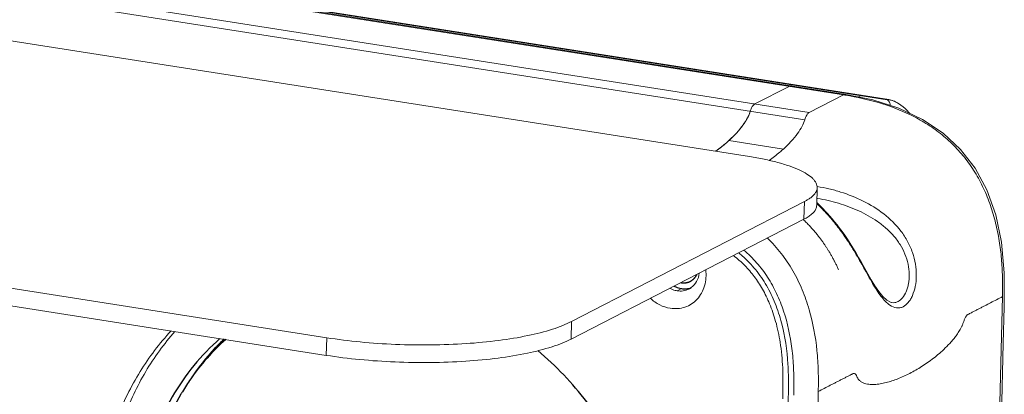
# Model space of a CAD drawing. Header units: millimetres. Extents: x 18546 to 26367, y -13731 to -7651.
# Tile 15 of 40: x 25197 to 25277, y -8361 to -8330. Entities that reach past the tile are written whole.
import ezdxf

# ---------------------------------------------------------------- set-up
doc = ezdxf.new("R2010")
doc.units = ezdxf.units.MM
doc.header["$LTSCALE"] = 50
doc.layers.get('0').update_dxf_attribs({"lineweight": 18})
doc.layers.add('02___PRT_ALL_AXES', color=7, linetype='Continuous')
doc.layers.add('03___PRT_ALL_CURVES', color=7, linetype='Continuous')

msp = doc.modelspace()

# ---------------------------------------------------------------- linework, layer by layer
at = {"color": 7, "linetype": 'Continuous'}
for p, q in [((24485.497, -8214.352), (25264.25, -8336.267)), ((24485.692, -8214.315), (25264.445, -8336.23)), ((24482.68, -8215.799), (25261.433, -8337.715)), ((24482.304, -8216.4), (25261.057, -8338.316)), ((25221.75, -8357.638), (24442.996, -8235.722)), ((25267.828, -8336.666), (25095.083, -8309.623)), ((25267.957, -8336.642), (25095.151, -8309.588)), ((25259.774, -8335.567), (25256.957, -8337.014)), ((25259.971, -8335.53), (25259.774, -8335.567)), ((25261.433, -8337.715), (25264.25, -8336.267)), ((25266.651, -8336.682), (25264.446, -8336.23)), ((25265.686, -8336.331), (25265.473, -8336.441)), ((25265.686, -8336.331), (25265.816, -8336.306)), ((25265.819, -8336.308), (25265.686, -8336.331)), ((25268.715, -8336.941), (25268.716, -8336.942)), ((25259.305, -8340.71), (25254.828, -8340.01)), ((25262.041, -8345.321), (25262.078, -8343.876)), ((25260.995, -8346.468), (25261.032, -8345.023)), ((25262.218, -8345.255), (25262.058, -8345.094)), ((25262.117, -8345.244), (25262.102, -8345.23)), ((25262.115, -8344.761), (25262.118, -8344.762)), ((25260.995, -8346.468), (25241.854, -8356.307)), ((25260.99, -8346.549), (25260.937, -8346.498)), ((25261.056, -8346.612), (25260.99, -8346.549)), ((25261.121, -8346.676), (25261.056, -8346.612)), ((25261.186, -8346.739), (25261.121, -8346.676)), ((25261.25, -8346.803), (25261.186, -8346.739)), ((25261.313, -8346.868), (25261.25, -8346.803)), ((25261.376, -8346.932), (25261.313, -8346.868)), ((25261.438, -8346.997), (25261.376, -8346.932)), ((25261.499, -8347.062), (25261.438, -8346.997)), ((25261.56, -8347.128), (25261.499, -8347.062)), ((25261.62, -8347.194), (25261.56, -8347.128)), ((25261.68, -8347.26), (25261.62, -8347.194)), ((25261.825, -8347.426), (25261.767, -8347.359)), ((25261.882, -8347.492), (25261.825, -8347.426)), ((25261.938, -8347.558), (25261.882, -8347.492)), ((25261.992, -8347.624), (25261.938, -8347.558)), ((25262.046, -8347.689), (25261.992, -8347.624)), ((25262.097, -8347.752), (25262.046, -8347.689)), ((25262.147, -8347.815), (25262.097, -8347.752)), ((25262.195, -8347.876), (25262.147, -8347.815)), ((25262.241, -8347.935), (25262.195, -8347.876)), ((25262.286, -8347.994), (25262.241, -8347.935)), ((25262.33, -8348.051), (25262.286, -8347.994)), ((25262.372, -8348.107), (25262.33, -8348.051)), ((25262.414, -8348.164), (25262.372, -8348.107)), ((25262.455, -8348.219), (25262.414, -8348.164)), ((25262.495, -8348.274), (25262.455, -8348.219)), ((25262.534, -8348.329), (25262.495, -8348.274)), ((25262.572, -8348.383), (25262.534, -8348.329)), ((25262.665, -8348.516), (25262.628, -8348.463)), ((25262.701, -8348.569), (25262.665, -8348.516)), ((25262.736, -8348.621), (25262.701, -8348.569)), ((25262.77, -8348.673), (25262.736, -8348.621)), ((25262.804, -8348.724), (25262.77, -8348.673)), ((25262.838, -8348.775), (25262.804, -8348.724)), ((25262.87, -8348.825), (25262.838, -8348.775)), ((25262.902, -8348.876), (25262.87, -8348.825)), ((25262.934, -8348.925), (25262.902, -8348.876)), ((25262.965, -8348.975), (25262.934, -8348.925)), ((25262.995, -8349.024), (25262.965, -8348.975)), ((25263.025, -8349.072), (25262.995, -8349.024)), ((25263.067, -8349.142), (25263.025, -8349.072)), ((25263.108, -8349.209), (25263.067, -8349.142)), ((25263.145, -8349.273), (25263.108, -8349.209)), ((25263.181, -8349.333), (25263.145, -8349.273)), ((25263.215, -8349.392), (25263.181, -8349.333)), ((25263.247, -8349.448), (25263.215, -8349.392)), ((25263.278, -8349.503), (25263.247, -8349.448)), ((25263.308, -8349.557), (25263.278, -8349.503)), ((25263.337, -8349.609), (25263.308, -8349.557)), ((25263.374, -8349.678), (25263.337, -8349.609)), ((25263.411, -8349.746), (25263.374, -8349.678)), ((25263.446, -8349.813), (25263.411, -8349.746)), ((25263.481, -8349.879), (25263.446, -8349.813)), ((25263.498, -8349.912), (25263.481, -8349.879)), ((25263.531, -8349.976), (25263.498, -8349.912)), ((25263.563, -8350.039), (25263.531, -8349.976)), ((25263.594, -8350.102), (25263.563, -8350.039)), ((25263.624, -8350.163), (25263.594, -8350.102)), ((25263.654, -8350.223), (25263.624, -8350.163)), ((25263.683, -8350.282), (25263.654, -8350.223)), ((25263.717, -8350.354), (25263.683, -8350.282)), ((25263.749, -8350.422), (25263.717, -8350.354)), ((25263.78, -8350.488), (25263.749, -8350.422)), ((25263.814, -8350.561), (25263.78, -8350.488)), ((25263.835, -8350.608), (25263.814, -8350.561)), ((25250.569, -8352.343), (25250.925, -8352.16)), ((25268.2, -8353.305), (25268.196, -8353.305)), ((25276.33, -8391.352), (25277.309, -8352.819)), ((25241.854, -8356.307), (25241.89, -8354.862)), ((25221.75, -8357.638), (25221.786, -8356.193)), ((25276.529, -8389.506), (25277.363, -8356.676)), ((25261.195, -8399.132), (25262.174, -8360.599)), ((25260.161, -8360.748), (25260.158, -8360.912))]:
    msp.add_line(p, q, dxfattribs=at)
at = {"color": 3, "linetype": 'Continuous'}
for p, q in [((24468.828, -8218.017), (25256.532, -8341.334)), ((25221.786, -8356.193), (24443.033, -8234.277)), ((25261.032, -8345.023), (25241.89, -8354.862))]:
    msp.add_line(p, q, dxfattribs=at)
at = {"color": 7, "linetype": 'Continuous'}
for points in [[(25277.363, -8356.676), (25277.441, -8353.655), (25277.455, -8350.859), (25277.235, -8348.356), (25276.755, -8346.097), (25276.027, -8344.068), (25275.067, -8342.288), (25273.868, -8340.743), (25272.423, -8339.403), (25270.723, -8338.274), (25268.79, -8337.366), (25266.651, -8336.682)], [(25268.716, -8336.942), (25268.256, -8336.718), (25267.958, -8336.642)], [(25269.691, -8337.789), (25269.621, -8337.702), (25269.471, -8337.537), (25269.311, -8337.383), (25269.14, -8337.238), (25268.961, -8337.103), (25268.772, -8336.977), (25268.715, -8336.941)], [(25266.243, -8350.947), (25265.73, -8350.033), (25265.487, -8349.606), (25265.25, -8349.202), (25265.019, -8348.819), (25264.791, -8348.456), (25264.567, -8348.112), (25264.347, -8347.789), (25264.131, -8347.484), (25263.919, -8347.197), (25263.712, -8346.929), (25263.51, -8346.676), (25263.312, -8346.438), (25263.118, -8346.214), (25262.929, -8346.001), (25262.744, -8345.799), (25262.563, -8345.607), (25262.387, -8345.426), (25262.218, -8345.255)], [(25261.767, -8347.359), (25261.738, -8347.326), (25261.68, -8347.26)], [(25262.628, -8348.463), (25262.61, -8348.437), (25262.572, -8348.383)], [(25268.2, -8353.305), (25268.101, -8353.281), (25267.809, -8353.12), (25267.48, -8352.816), (25267.148, -8352.406), (25266.826, -8351.931), (25266.523, -8351.433), (25266.243, -8350.947)]]:
    msp.add_lwpolyline(points, dxfattribs=at)
for centre, radius, start, end in [((25260.072, -8362.782), 26.842, 80.65574, 81.04562), ((25267.853, -8338.033), 1.366, 76.99958, 82.0121), ((25250.533, -8334.816), 6.72, 322.75132, 325.41575), ((25251.15, -8335.242), 5.97, 325.41825, 325.97903), ((25250.372, -8334.691), 6.924, 320.37243, 321.09666), ((25250.443, -8334.748), 6.832, 321.09611, 322.28424), ((25250.485, -8334.78), 6.779, 322.28546, 322.75755), ((25246.812, -8331.192), 11.917, 305.89787, 311.70979), ((25246.658, -8331.018), 12.15, 311.70804, 312.8418), ((25246.658, -8331.017), 12.15, 312.83677, 313.55691), ((25247.789, -8332.203), 10.512, 313.54559, 314.5764), ((25246.291, -8330.492), 12.789, 305.55718, 305.95119), ((25240.96, -8366.745), 30.165, 45.50133, 45.65553), ((25249.275, -8356.998), 10.041, 48.7379, 50.7487), ((25249.32, -8356.945), 9.971, 48.51934, 48.73567), ((25250.844, -8350.857), 1.506, 297.21693, 305.77029), ((25208.881, -8359.879), 51.287, 359.0293, 359.53268)]:
    msp.add_arc(centre, radius, start, end, dxfattribs=at)
for points, knots in [([(25259.774, -8335.567), (25259.805, -8335.551), (25259.869, -8335.527), (25259.937, -8335.525), (25259.968, -8335.53)], [0, 0, 0, 0, 0.522, 1, 1, 1, 1]), ([(25264.25, -8336.267), (25264.265, -8336.259), (25264.326, -8336.232), (25264.396, -8336.223), (25264.445, -8336.23)], [0, 0, 0, 0, 0.260937, 1, 1, 1, 1]), ([(25264.43, -8336.296), (25265.336, -8336.445), (25267.156, -8336.843), (25269.354, -8337.672), (25271.027, -8338.586), (25272.224, -8339.418), (25273.327, -8340.399), (25274.313, -8341.518), (25275.162, -8342.76), (25275.853, -8344.104), (25276.397, -8345.514), (25276.803, -8346.96), (25277.083, -8348.423), (25277.25, -8349.891), (25277.32, -8351.357), (25277.315, -8352.332), (25277.306, -8352.819)], [0, 0, 0, 0, 0.117968, 0.238793, 0.300386, 0.362657, 0.425761, 0.489591, 0.55392, 0.618615, 0.683412, 0.747773, 0.811446, 0.874644, 0.937468, 1, 1, 1, 1]), ([(25256.582, -8337.615), (25256.622, -8337.481), (25256.695, -8337.296), (25256.838, -8337.101), (25256.918, -8337.035), (25256.957, -8337.014)], [0, 0, 0, 0, 0.581272, 0.813445, 1, 1, 1, 1]), ([(25256.957, -8337.014), (25256.945, -8337.021), (25256.892, -8337.053), (25256.847, -8337.098), (25256.816, -8337.135)], [0, 0, 0, 0, 0.222183, 1, 1, 1, 1]), ([(25267.828, -8336.666), (25267.839, -8336.661), (25267.879, -8336.643), (25267.926, -8336.637), (25267.957, -8336.642)], [0, 0, 0, 0, 0.270222, 1, 1, 1, 1]), ([(25267.888, -8336.716), (25267.883, -8336.711), (25267.864, -8336.694), (25267.844, -8336.678), (25267.828, -8336.666)], [0, 0, 0, 0, 0.242052, 1, 1, 1, 1]), ([(25268.089, -8337.139), (25268.091, -8337.067), (25268.06, -8336.902), (25267.953, -8336.774), (25267.888, -8336.716)], [0, 0, 0, 0, 0.452077, 1, 1, 1, 1]), ([(25254.828, -8340.01), (25255.052, -8339.807), (25255.462, -8339.401), (25255.98, -8338.777), (25256.357, -8338.189), (25256.527, -8337.798), (25256.582, -8337.615)], [0, 0, 0, 0, 0.302685, 0.575939, 0.80965, 1, 1, 1, 1]), ([(25256.456, -8337.951), (25256.429, -8338.01), (25256.323, -8338.227), (25256.197, -8338.435), (25256.098, -8338.582)], [0, 0, 0, 0, 0.267453, 1, 1, 1, 1]), ([(25261.059, -8338.318), (25261.105, -8338.185), (25261.168, -8337.995), (25261.313, -8337.8), (25261.394, -8337.738), (25261.433, -8337.715)], [0, 0, 0, 0, 0.583216, 0.815046, 1, 1, 1, 1]), ([(25259.305, -8340.71), (25259.529, -8340.506), (25259.939, -8340.101), (25260.456, -8339.477), (25260.833, -8338.889), (25261.003, -8338.498), (25261.057, -8338.316)], [0, 0, 0, 0, 0.302684, 0.575929, 0.809637, 1, 1, 1, 1]), ([(25255.705, -8339.106), (25255.661, -8339.159), (25255.489, -8339.361), (25255.306, -8339.553), (25255.166, -8339.69)], [0, 0, 0, 0, 0.258413, 1, 1, 1, 1]), ([(25253.727, -8340.898), (25253.82, -8340.831), (25254.2, -8340.552), (25254.564, -8340.251), (25254.828, -8340.01)], [0, 0, 0, 0, 0.242229, 1, 1, 1, 1]), ([(25259.305, -8340.71), (25259.21, -8340.797), (25258.834, -8341.127), (25258.437, -8341.433), (25258.134, -8341.647)], [0, 0, 0, 0, 0.258124, 1, 1, 1, 1]), ([(25262.091, -8343.791), (25262.413, -8343.835), (25263.057, -8343.963), (25264.329, -8344.315), (25265.876, -8344.929), (25267.589, -8345.972), (25268.796, -8347.15), (25269.527, -8348.271), (25269.933, -8349.185), (25270.178, -8350.137), (25270.253, -8351.077), (25270.169, -8351.949), (25269.979, -8352.599), (25269.76, -8353.031), (25269.531, -8353.363), (25269.31, -8353.561), (25269.149, -8353.644)], [0, 0, 0, 0, 0.066087, 0.133211, 0.26805, 0.403119, 0.538468, 0.606432, 0.674174, 0.740904, 0.805173, 0.864952, 0.918079, 0.94166, 0.963111, 1, 1, 1, 1]), ([(25268.043, -8353.513), (25267.914, -8353.425), (25267.658, -8353.2), (25267.309, -8352.785), (25266.962, -8352.286), (25266.492, -8351.515), (25265.922, -8350.477), (25265.223, -8349.231), (25264.485, -8348.055), (25263.715, -8346.995), (25262.927, -8346.066), (25262.384, -8345.507), (25262.117, -8345.244)], [0, 0, 0, 0, 0.045901, 0.099036, 0.158843, 0.224035, 0.363906, 0.506243, 0.643045, 0.771193, 0.890174, 1, 1, 1, 1]), ([(25262.118, -8344.762), (25262.406, -8344.807), (25262.982, -8344.923), (25264.12, -8345.228), (25265.508, -8345.741), (25266.81, -8346.458), (25267.746, -8347.186), (25268.377, -8347.816), (25268.909, -8348.53), (25269.315, -8349.316), (25269.57, -8350.144), (25269.666, -8350.967), (25269.618, -8351.623), (25269.508, -8352.097), (25269.367, -8352.495), (25269.139, -8352.903), (25268.867, -8353.145), (25268.725, -8353.219)], [0, 0, 0, 0, 0.067053, 0.134663, 0.270196, 0.405839, 0.473802, 0.54183, 0.609831, 0.677464, 0.74389, 0.807623, 0.866659, 0.893805, 0.919058, 0.963341, 1, 1, 1, 1]), ([(25262.041, -8345.321), (25262.04, -8345.372), (25262.026, -8345.476), (25261.928, -8345.751), (25261.683, -8346.027), (25261.332, -8346.284), (25261.114, -8346.407), (25260.995, -8346.468)], [0, 0, 0, 0, 0.094296, 0.192423, 0.537611, 0.752869, 1, 1, 1, 1]), ([(25262.171, -8360.599), (25262.18, -8360.04), (25262.184, -8358.919), (25262.047, -8356.666), (25261.637, -8354.412), (25260.881, -8352.244), (25260.122, -8350.683), (25259.155, -8349.252), (25258.384, -8348.401), (25257.973, -8348.006)], [0, 0, 0, 0, 0.1226, 0.245891, 0.495259, 0.622083, 0.748956, 0.87505, 1, 1, 1, 1]), ([(25256.048, -8348.995), (25256.424, -8349.318), (25257.136, -8350.019), (25258.047, -8351.222), (25258.781, -8352.564), (25259.541, -8354.497), (25259.98, -8356.565), (25260.158, -8358.68), (25260.17, -8359.756), (25260.166, -8360.298)], [0, 0, 0, 0, 0.119662, 0.24027, 0.362944, 0.487747, 0.740533, 0.86926, 1, 1, 1, 1]), ([(25255.925, -8349.475), (25256.317, -8349.822), (25257.053, -8350.584), (25257.963, -8351.906), (25258.667, -8353.382), (25259.362, -8355.519), (25259.646, -8357.508), (25259.718, -8359.242), (25259.724, -8360.445), (25259.665, -8362.61), (25259.587, -8365.739), (25259.491, -8369.518), (25259.395, -8373.3), (25259.299, -8377.078), (25259.203, -8380.857), (25259.107, -8384.638), (25259.027, -8387.791), (25258.963, -8390.316), (25258.915, -8392.211), (25258.866, -8394.107), (25258.818, -8395.995), (25258.777, -8397.554), (25258.75, -8398.804), (25258.717, -8399.746), (25258.662, -8400.695), (25258.539, -8401.917), (25258.289, -8403.378), (25257.805, -8405.02), (25257.335, -8406.03), (25257.062, -8406.495)], [0, 0, 0, 0, 0.026956, 0.054224, 0.082203, 0.110824, 0.169597, 0.184755, 0.200118, 0.231497, 0.296167, 0.361161, 0.426026, 0.490828, 0.555636, 0.6205, 0.685435, 0.717933, 0.750453, 0.782998, 0.815515, 0.847627, 0.863239, 0.879826, 0.896149, 0.912134, 0.942986, 0.972268, 1, 1, 1, 1]), ([(25252.394, -8350.895), (25252.365, -8351.13), (25252.224, -8351.585), (25251.907, -8351.946), (25251.724, -8352.078)], [0, 0, 0, 0, 0.512468, 1, 1, 1, 1]), ([(25250.569, -8352.343), (25250.518, -8352.335), (25250.31, -8352.293), (25250.11, -8352.213), (25249.969, -8352.137)], [0, 0, 0, 0, 0.245754, 1, 1, 1, 1]), ([(25251.532, -8352.196), (25251.388, -8352.27), (25251.069, -8352.373), (25250.734, -8352.369), (25250.569, -8352.343)], [0, 0, 0, 0, 0.493977, 1, 1, 1, 1]), ([(25277.309, -8352.819), (25277.147, -8352.903), (25276.821, -8353.07), (25276.333, -8353.321), (25275.926, -8353.53), (25275.6, -8353.698), (25275.357, -8353.823), (25275.112, -8353.949), (25274.909, -8354.053), (25274.746, -8354.137), (25274.645, -8354.19), (25274.563, -8354.231), (25274.5, -8354.262), (25274.437, -8354.301), (25274.376, -8354.356), (25274.317, -8354.427), (25274.239, -8354.549), (25274.163, -8354.734), (25274.085, -8354.969), (25273.996, -8355.198), (25273.895, -8355.407), (25273.752, -8355.657), (25273.566, -8355.94), (25273.331, -8356.25), (25273.02, -8356.617), (25272.622, -8357.03), (25272.135, -8357.473), (25271.646, -8357.871), (25271.156, -8358.231), (25270.511, -8358.66), (25269.705, -8359.124), (25268.881, -8359.502), (25268.227, -8359.739), (25267.743, -8359.881), (25267.264, -8359.983), (25266.788, -8360.038), (25266.394, -8360.031), (25266.086, -8359.977), (25265.859, -8359.905), (25265.679, -8359.806), (25265.545, -8359.697), (25265.45, -8359.585), (25265.371, -8359.444), (25265.309, -8359.296), (25265.241, -8359.179), (25265.162, -8359.132), (25265.08, -8359.116), (25264.997, -8359.146), (25264.921, -8359.186), (25264.84, -8359.23), (25264.738, -8359.281), (25264.616, -8359.344), (25264.494, -8359.407), (25264.332, -8359.49), (25264.128, -8359.594), (25263.884, -8359.72), (25263.64, -8359.845), (25263.395, -8359.971), (25263.07, -8360.139), (25262.662, -8360.348), (25262.337, -8360.515), (25262.174, -8360.599)], [0, 0, 0, 0, 0.029558, 0.059142, 0.088831, 0.103484, 0.118279, 0.133069, 0.147935, 0.15528, 0.162703, 0.166384, 0.170079, 0.173969, 0.178314, 0.1833, 0.188898, 0.201646, 0.215467, 0.228931, 0.241346, 0.252986, 0.275367, 0.295998, 0.315869, 0.353132, 0.388489, 0.422353, 0.454982, 0.486737, 0.547439, 0.605161, 0.632948, 0.659935, 0.686469, 0.712066, 0.737305, 0.749778, 0.762556, 0.775586, 0.782636, 0.790407, 0.799165, 0.808585, 0.816702, 0.820062, 0.823241, 0.829888, 0.833548, 0.837276, 0.844712, 0.852087, 0.859457, 0.866847, 0.881588, 0.896394, 0.911224, 0.925963, 0.940848, 0.970442, 1, 1, 1, 1]), ([(25268.725, -8353.219), (25268.645, -8353.26), (25268.472, -8353.32), (25268.289, -8353.319), (25268.2, -8353.305)], [0, 0, 0, 0, 0.5013, 1, 1, 1, 1]), ([(25269.149, -8353.644), (25269.066, -8353.687), (25268.888, -8353.751), (25268.493, -8353.761), (25268.211, -8353.628), (25268.043, -8353.513)], [0, 0, 0, 0, 0.240287, 0.476379, 1, 1, 1, 1]), ([(25209.313, -8355.674), (25208.413, -8356.693), (25206.788, -8358.936), (25204.987, -8362.725), (25203.843, -8366.864), (25203.543, -8369.747), (25203.506, -8371.205)], [0, 0, 0, 0, 0.241397, 0.488172, 0.741042, 1, 1, 1, 1]), ([(25241.854, -8356.307), (25241.62, -8356.428), (25241.106, -8356.657), (25239.922, -8357.078), (25238.17, -8357.515), (25235.797, -8357.9), (25233.144, -8358.149), (25230.311, -8358.253), (25227.406, -8358.207), (25224.54, -8358.012), (25222.662, -8357.78), (25221.75, -8357.638)], [0, 0, 0, 0, 0.038767, 0.082673, 0.184962, 0.304163, 0.436417, 0.577163, 0.721425, 0.864059, 1, 1, 1, 1])]:
    msp.add_open_spline(points, degree=3, knots=knots, dxfattribs=at)
for points in [[(25267.828, -8336.666), (25267.9, -8336.666), (25267.972, -8336.67), (25268.043, -8336.68)], [(25268.16, -8336.702), (25268.217, -8336.715), (25268.272, -8336.732), (25268.326, -8336.751)], [(25268.326, -8336.751), (25268.462, -8336.8), (25268.591, -8336.867), (25268.715, -8336.941)], [(25256.582, -8337.615), (25256.548, -8337.73), (25256.505, -8337.842), (25256.456, -8337.951)], [(25256.686, -8337.344), (25256.643, -8337.431), (25256.609, -8337.522), (25256.582, -8337.615)]]:
    msp.add_open_spline(points, degree=3, dxfattribs=at)
at = {"color": 3, "linetype": 'Continuous'}
for points, knots in [([(25262.078, -8343.876), (25262.079, -8343.813), (25262.065, -8343.683), (25261.993, -8343.492), (25261.873, -8343.304), (25261.636, -8343.041), (25261.211, -8342.728), (25260.56, -8342.39), (25259.749, -8342.075), (25258.791, -8341.787), (25257.704, -8341.534), (25256.935, -8341.397), (25256.532, -8341.334)], [0, 0, 0, 0, 0.029363, 0.060495, 0.094864, 0.133514, 0.225939, 0.340382, 0.476789, 0.633778, 0.809117, 1, 1, 1, 1]), ([(25261.032, -8345.023), (25261.113, -8344.982), (25261.265, -8344.898), (25261.505, -8344.743), (25261.73, -8344.56), (25261.923, -8344.341), (25262.045, -8344.113), (25262.076, -8343.953), (25262.078, -8343.876)], [0, 0, 0, 0, 0.168116, 0.321925, 0.526642, 0.703293, 0.857895, 1, 1, 1, 1]), ([(25259.253, -8361.205), (25259.273, -8360.357), (25259.294, -8358.806), (25259.093, -8356.677), (25258.718, -8354.917), (25258.22, -8353.453), (25257.627, -8352.221), (25256.94, -8351.17), (25256.139, -8350.244), (25255.525, -8349.702), (25255.194, -8349.446)], [0, 0, 0, 0, 0.196717, 0.359161, 0.494735, 0.612981, 0.716809, 0.81081, 0.903149, 1, 1, 1, 1]), ([(25252.921, -8350.62), (25252.977, -8351.056), (25252.936, -8351.732), (25252.607, -8352.53), (25252.242, -8353.038), (25251.775, -8353.435), (25251.225, -8353.701), (25250.623, -8353.824), (25250.21, -8353.806), (25250.006, -8353.774)], [0, 0, 0, 0, 0.26402, 0.390873, 0.514132, 0.634947, 0.755, 0.876144, 1, 1, 1, 1]), ([(25250.006, -8353.774), (25249.708, -8353.727), (25249.114, -8353.531), (25248.604, -8353.171), (25248.375, -8352.957)], [0, 0, 0, 0, 0.489601, 1, 1, 1, 1]), ([(25221.786, -8356.193), (25222.698, -8356.335), (25224.577, -8356.567), (25227.443, -8356.762), (25230.348, -8356.808), (25233.18, -8356.704), (25235.834, -8356.455), (25238.206, -8356.07), (25239.959, -8355.633), (25241.143, -8355.212), (25241.656, -8354.983), (25241.89, -8354.862)], [0, 0, 0, 0, 0.135941, 0.278575, 0.422837, 0.563583, 0.695837, 0.815038, 0.917327, 0.961233, 1, 1, 1, 1]), ([(25202.838, -8371.549), (25202.876, -8370.043), (25203.193, -8367.069), (25204.408, -8362.81), (25206.321, -8358.93), (25208.045, -8356.654), (25208.998, -8355.627)], [0, 0, 0, 0, 0.259227, 0.51215, 0.758798, 1, 1, 1, 1])]:
    msp.add_open_spline(points, degree=3, knots=knots, dxfattribs=at)
at = {"color": 2, "linetype": 'Continuous'}
msp.add_open_spline([(25250.88, -8351.668), (25250.913, -8351.672), (25250.963, -8351.676), (25251.03, -8351.683), (25251.071, -8351.687), (25251.105, -8351.69), (25251.125, -8351.692), (25251.142, -8351.694), (25251.159, -8351.693), (25251.188, -8351.689), (25251.229, -8351.684), (25251.278, -8351.677), (25251.328, -8351.671), (25251.369, -8351.666), (25251.398, -8351.663), (25251.415, -8351.66), (25251.43, -8351.653), (25251.449, -8351.647), (25251.495, -8351.629), (25251.549, -8351.609), (25251.603, -8351.589), (25251.63, -8351.579), (25251.645, -8351.573), (25251.657, -8351.57), (25251.667, -8351.562), (25251.681, -8351.553), (25251.705, -8351.537), (25251.753, -8351.506), (25251.801, -8351.473), (25251.842, -8351.446), (25251.858, -8351.435), (25251.873, -8351.426), (25251.884, -8351.414), (25251.904, -8351.393), (25251.933, -8351.363), (25251.967, -8351.326), (25252.001, -8351.29), (25252.029, -8351.259), (25252.049, -8351.238), (25252.06, -8351.225), (25252.068, -8351.21), (25252.079, -8351.192), (25252.096, -8351.162), (25252.118, -8351.125), (25252.153, -8351.066), (25252.179, -8351.021), (25252.196, -8350.992)], degree=3, knots=[0, 0, 0, 0, 0.0625, 0.09375, 0.125, 0.140625, 0.15625, 0.164062, 0.171875, 0.1875, 0.21875, 0.25, 0.28125, 0.3125, 0.328125, 0.335938, 0.34375, 0.359375, 0.375, 0.4375, 0.46875, 0.484375, 0.492188, 0.5, 0.507812, 0.515625, 0.53125, 0.5625, 0.625, 0.640625, 0.65625, 0.664062, 0.671875, 0.6875, 0.71875, 0.75, 0.78125, 0.8125, 0.828125, 0.835938, 0.84375, 0.859375, 0.875, 0.90625, 0.9375, 1, 1, 1, 1], dxfattribs=at)
at = {"layer": '02___PRT_ALL_AXES', "color": 7, "linetype": 'Continuous'}
for centre, radius, start, end in [((25251.193, -8350.648), 1.532, 282.54432, 283.10895), ((25251.196, -8350.659), 1.521, 283.10429, 290.41321), ((25225.796, -8370.178), 18.524, 131.66615, 145.0547), ((25226.437, -8370.654), 19.321, 144.98555, 148.73076), ((25226.709, -8370.824), 19.643, 148.71973, 149.42356)]:
    msp.add_arc(centre, radius, start, end, dxfattribs=at)
for points, knots in [([(25250.325, -8351.954), (25250.373, -8351.979), (25250.563, -8352.074), (25250.769, -8352.136), (25250.925, -8352.16)], [0, 0, 0, 0, 0.255067, 1, 1, 1, 1]), ([(25250.925, -8352.16), (25250.976, -8352.168), (25251.176, -8352.191), (25251.38, -8352.176), (25251.526, -8352.143)], [0, 0, 0, 0, 0.254197, 1, 1, 1, 1]), ([(25213.346, -8356.308), (25213.09, -8356.55), (25212.087, -8357.556), (25211.2, -8358.677), (25210.609, -8359.565)], [0, 0, 0, 0, 0.248314, 1, 1, 1, 1]), ([(25209.798, -8360.832), (25209.329, -8361.626), (25208.495, -8363.296), (25207.583, -8365.97), (25207.013, -8368.79), (25206.72, -8372.704), (25207.259, -8377.71), (25209.265, -8383.458), (25212.499, -8388.629), (25216.076, -8392.204), (25219.324, -8394.456), (25221.893, -8395.805), (25224.564, -8396.8), (25226.401, -8397.219), (25227.32, -8397.363)], [0, 0, 0, 0, 0.058891, 0.118879, 0.179998, 0.242205, 0.369156, 0.498435, 0.627981, 0.755672, 0.818375, 0.880037, 0.940579, 1, 1, 1, 1])]:
    msp.add_open_spline(points, degree=3, knots=knots, dxfattribs=at)
at = {"layer": '02___PRT_ALL_AXES', "color": 3, "linetype": 'Continuous'}
for points, knots in [([(25213.011, -8356.261), (25212.237, -8356.936), (25210.79, -8358.431), (25209.002, -8361.019), (25207.619, -8363.91), (25206.672, -8367.039), (25206.179, -8370.339), (25206.14, -8374.896), (25207.268, -8380.628), (25210.33, -8386.953), (25214.849, -8392.264), (25219.585, -8395.504), (25223.693, -8397.162), (25225.81, -8397.667), (25226.869, -8397.833)], [0, 0, 0, 0, 0.057589, 0.116079, 0.175714, 0.236624, 0.298828, 0.362231, 0.491519, 0.62247, 0.752282, 0.878477, 0.939886, 1, 1, 1, 1]), ([(25238.857, -8395.782), (25239.603, -8395.365), (25241.041, -8394.419), (25242.982, -8392.699), (25244.68, -8390.703), (25246.6, -8387.697), (25248.258, -8383.391), (25248.936, -8377.776), (25248.301, -8372.003), (25246.395, -8366.418), (25243.339, -8361.356), (25240.62, -8358.495), (25239.13, -8357.249)], [0, 0, 0, 0, 0.057214, 0.114789, 0.172985, 0.232017, 0.3529, 0.47814, 0.607113, 0.738374, 0.870002, 1, 1, 1, 1])]:
    msp.add_open_spline(points, degree=3, knots=knots, dxfattribs=at)
at = {"layer": '03___PRT_ALL_CURVES', "color": 4, "linetype": 'Continuous'}
for points, knots in [([(25250.88, -8351.668), (25250.901, -8351.671), (25250.945, -8351.677), (25250.999, -8351.684), (25251.037, -8351.69), (25251.058, -8351.692), (25251.08, -8351.691), (25251.107, -8351.691), (25251.139, -8351.691), (25251.171, -8351.691), (25251.198, -8351.69), (25251.22, -8351.691), (25251.241, -8351.688), (25251.277, -8351.682), (25251.319, -8351.676), (25251.356, -8351.671), (25251.377, -8351.667), (25251.393, -8351.666), (25251.408, -8351.66), (25251.428, -8351.654), (25251.463, -8351.643), (25251.503, -8351.631), (25251.539, -8351.621), (25251.559, -8351.614), (25251.577, -8351.604), (25251.601, -8351.593), (25251.629, -8351.58), (25251.658, -8351.566), (25251.681, -8351.555), (25251.7, -8351.546), (25251.718, -8351.535), (25251.749, -8351.514), (25251.793, -8351.484), (25251.828, -8351.46), (25251.845, -8351.448)], [0, 0, 0, 0, 0.0625, 0.125, 0.15625, 0.171875, 0.1875, 0.21875, 0.25, 0.28125, 0.3125, 0.328125, 0.34375, 0.375, 0.4375, 0.46875, 0.484375, 0.5, 0.515625, 0.53125, 0.5625, 0.625, 0.65625, 0.671875, 0.6875, 0.71875, 0.75, 0.78125, 0.8125, 0.828125, 0.84375, 0.875, 0.9375, 1, 1, 1, 1]), ([(25251.845, -8351.448), (25251.863, -8351.433), (25251.884, -8351.414), (25251.91, -8351.393), (25251.927, -8351.376), (25251.948, -8351.354), (25251.974, -8351.329), (25251.998, -8351.302), (25252.021, -8351.274), (25252.045, -8351.246), (25252.066, -8351.216), (25252.087, -8351.186), (25252.108, -8351.156), (25252.126, -8351.123), (25252.146, -8351.092), (25252.169, -8351.048), (25252.185, -8351.014), (25252.196, -8350.992)], [0, 0, 0, 0, 0.125, 0.15625, 0.1875, 0.25, 0.3125, 0.375, 0.4375, 0.5, 0.5625, 0.625, 0.6875, 0.75, 0.8125, 0.875, 1, 1, 1, 1])]:
    msp.add_open_spline(points, degree=3, knots=knots, dxfattribs=at)

doc.saveas('drawing.dxf')
